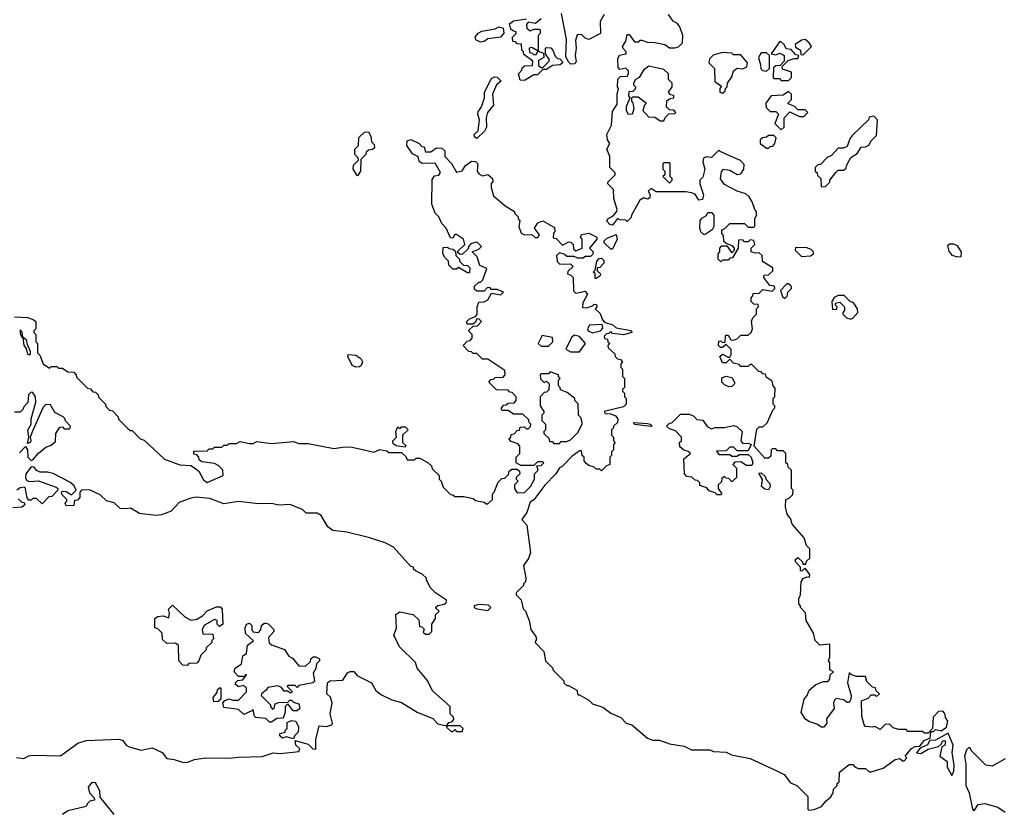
# Model space of a CAD drawing. Extents: x 2386897 to 2565480, y 579156 to 761880.
# Tile 15 of 191: x 2486812 to 2492181, y 598889 to 603211. Entities that reach past the tile are written whole.
import ezdxf

# ---------------------------------------------------------------- set-up
doc = ezdxf.new("R2010")
doc.units = 0

msp = doc.modelspace()

# ---------------------------------------------------------------- linework, layer by layer
at = {"layer": '0CON10XD'}
for points in [[(2489655, 603216), (2489625, 603190), (2489585, 603196.7), (2489576.2, 603185), (2489577.5, 603165), (2489595, 603150), (2489615, 603160), (2489645, 603160), (2489650, 603155), (2489650, 603135), (2489640, 603125), (2489640, 603040), (2489605, 603060), (2489590, 603055), (2489591.7, 603031.7), (2489605, 603030), (2489615, 603020), (2489628.3, 603021.7), (2489640, 603040), (2489668.3, 603028.3), (2489670, 603005), (2489641.7, 602988.3), (2489641.7, 602961.7), (2489655, 602950), (2489665, 602950), (2489700, 602985), (2489700, 602995), (2489680, 603025), (2489680, 603055), (2489685, 603060), (2489708.3, 603058.3), (2489720, 603045), (2489731.7, 603011.7), (2489745, 603000), (2489758.3, 602998.3), (2489771.7, 602981.7), (2489772.5, 602975), (2489760, 602965), (2489718.3, 602961.7), (2489685, 602940), (2489665, 602940), (2489635, 602910), (2489615, 602910), (2489565, 602880), (2489541.7, 602881.7), (2489532.5, 602915), (2489550, 602935), (2489551.7, 602948.3), (2489565, 602960), (2489608.3, 602961.7), (2489610, 602985), (2489561.7, 603021.7), (2489560, 603035), (2489550, 603045), (2489548.3, 603078.3), (2489525, 603080), (2489515, 603090), (2489501.7, 603091.7), (2489500, 603115), (2489520, 603135), (2489520, 603145), (2489505, 603147.5), (2489489.5, 603159.5), (2489482.2, 603187.8), (2489505, 603204.6), (2489575, 603215.8)], [(2490000, 603240), (2489978.3, 603201.7), (2489980, 603135), (2489915, 603102.5), (2489895, 603110), (2489875, 603130), (2489851.7, 603128.3), (2489843.3, 603096.7), (2489846.7, 603055), (2489841.2, 603015), (2489846.7, 602983.3), (2489840, 602970), (2489818.3, 602968.3), (2489803, 602983), (2489790.7, 603010.7), (2489793.8, 603105), (2489766.7, 603245)], [(2491305, 599502.5), (2491265, 599510), (2491255, 599500), (2491250, 599485), (2491252.5, 599455), (2491211.7, 599398.3), (2491212.5, 599375), (2491197, 599353), (2491185, 599352.5), (2491158.8, 599368.8), (2491115, 599383.3), (2491097, 599397), (2491073.6, 599433.6), (2491090, 599505), (2491106.7, 599525), (2491116.7, 599555), (2491154.1, 599585.9), (2491195, 599602.5), (2491218.3, 599601.7), (2491230, 599615), (2491231.7, 599638.3), (2491250, 599655), (2491230, 599665), (2491230, 599705), (2491222.5, 599715), (2491230, 599735), (2491230, 599805), (2491175, 599800), (2491150, 599825), (2491140, 599865), (2491100, 599935), (2491097, 599977), (2491070, 600005), (2491070, 600015), (2491060, 600025), (2491060, 600055), (2491070, 600075), (2491072.5, 600145), (2491085, 600163.3), (2491105, 600172.5), (2491118.3, 600171.7), (2491120, 600185), (2491095, 600220), (2491077, 600203), (2491070, 600205), (2491070, 600225), (2491045, 600252.5), (2491041.2, 600265), (2491055, 600277.5), (2491080, 600255), (2491081.7, 600241.7), (2491098.3, 600241.7), (2491101.7, 600258.3), (2491120, 600275), (2491120, 600325), (2491103, 600343), (2491090, 600385), (2491025, 600460), (2491016.7, 600486.7), (2490997.5, 600515), (2490987.5, 600555), (2490990, 600595), (2491008.3, 600601.7), (2491028.3, 600621.7), (2491030, 600645), (2491020, 600655), (2491020, 600755), (2491001.7, 600771.7), (2491000, 600785), (2490990, 600795), (2490990, 600845), (2490975, 600860), (2490945, 600860), (2490935, 600870), (2490915, 600870), (2490910, 600865), (2490908.3, 600831.7), (2490895, 600820), (2490875, 600820), (2490817.5, 600885), (2490831.7, 600978.3), (2490845, 600990), (2490865, 600990), (2490888.3, 601011.7), (2490920, 601085), (2490930, 601095), (2490930, 601105), (2490920, 601115), (2490920, 601145), (2490930, 601155), (2490931.7, 601201.7), (2490920, 601215), (2490915, 601240), (2490881.7, 601261.7), (2490878.3, 601278.3), (2490865, 601280), (2490855, 601290), (2490841.7, 601291.7), (2490805, 601330), (2490795, 601330), (2490785, 601320), (2490745, 601320), (2490735, 601330), (2490705, 601337.5), (2490685, 601360), (2490665, 601340), (2490645, 601340), (2490630, 601375), (2490645, 601387.5), (2490675, 601370), (2490685, 601370), (2490692.5, 601385), (2490691.7, 601411.7), (2490665, 601440), (2490645, 601422.5), (2490633, 601423), (2490622.5, 601435), (2490625, 601457.5), (2490635, 601460), (2490645, 601450), (2490658.3, 601451.7), (2490660, 601485), (2490665, 601490), (2490675, 601490), (2490690, 601465), (2490705, 601462.5), (2490725, 601470), (2490745, 601490), (2490785, 601490), (2490800, 601505), (2490807.5, 601525), (2490803, 601567), (2490810, 601585), (2490830, 601605), (2490830, 601635), (2490840, 601645), (2490838.3, 601658.3), (2490815, 601660), (2490800, 601675), (2490800, 601695), (2490810, 601705), (2490811.7, 601718.3), (2490845, 601720), (2490865, 601740), (2490915, 601730), (2490930, 601745), (2490928.3, 601758.3), (2490901.7, 601761.7), (2490870, 601805), (2490871.7, 601818.3), (2490895, 601820), (2490918.3, 601841.7), (2490918.3, 601858.3), (2490861.7, 601891.7), (2490860, 601925), (2490845, 601940), (2490825, 601937.5), (2490800, 601945), (2490800, 601965), (2490820, 601985), (2490815, 602007.5), (2490795, 602010), (2490785, 602000), (2490765, 602000), (2490755, 602010), (2490731.7, 602008.3), (2490730, 601965), (2490698.3, 601911.7), (2490685, 601910), (2490675, 601900), (2490645, 601900), (2490635, 601890), (2490620, 601905), (2490620, 601935), (2490630, 601945), (2490630, 601965), (2490641.7, 601978.3), (2490668.3, 601978.3), (2490695, 601940), (2490710, 601955), (2490710, 601965), (2490698.3, 601978.3), (2490665, 601990), (2490651.7, 602001.7), (2490650, 602035), (2490640, 602045), (2490640, 602065), (2490655, 602070), (2490685, 602100), (2490765, 602100), (2490785, 602080), (2490815, 602080), (2490820, 602085), (2490820, 602125), (2490830, 602145), (2490830, 602165), (2490820, 602175), (2490807, 602217), (2490790, 602245), (2490771.7, 602261.7), (2490725, 602276.7), (2490655, 602312.5), (2490633, 602343), (2490638.3, 602381.7), (2490650, 602395), (2490685, 602390), (2490725, 602367.5), (2490745, 602370), (2490760, 602395), (2490761.7, 602421.7), (2490743, 602443), (2490675, 602472.5), (2490631.7, 602491.7), (2490625, 602500), (2490585, 602460), (2490555, 602462.5), (2490540, 602455), (2490537.5, 602435), (2490547.5, 602395), (2490537, 602353), (2490520, 602335), (2490520, 602315), (2490540, 602255), (2490535, 602230), (2490515, 602227.5), (2490495, 602260), (2490475, 602267.5), (2490445, 602272.5), (2490282.5, 602272.5), (2490255, 602290), (2490240, 602275), (2490250, 602255), (2490248.3, 602241.7), (2490237.5, 602232.5), (2490215, 602240), (2490193.6, 602226.4), (2490147.5, 602145), (2490147, 602133), (2490125, 602110), (2490117, 602117), (2490085, 602120), (2490072.5, 602127.5), (2490045, 602090), (2490030, 602095), (2490013, 602113), (2490020, 602125), (2490048.3, 602141.7), (2490067, 602163), (2490070, 602175), (2490052.5, 602235), (2490050, 602285), (2490020, 602315), (2490020, 602325), (2490060, 602365), (2490060, 602375), (2490030, 602405), (2490030, 602465), (2490013.3, 602505), (2490030, 602535), (2490017.5, 602555), (2490013.3, 602585), (2490040, 602635), (2490045, 602710), (2490069.3, 602750.7), (2490070, 602805), (2490077.5, 602835), (2490072.5, 602845), (2490073, 602887), (2490088.3, 602901.7), (2490125, 602902.5), (2490132.5, 602915), (2490131.7, 602931.7), (2490117, 602947), (2490085, 602940), (2490075, 602950), (2490073, 602997), (2490083, 603017), (2490120, 603025), (2490120, 603035), (2490103, 603053), (2490100, 603065), (2490117, 603093), (2490125, 603130), (2490135, 603130), (2490165, 603090), (2490185, 603090), (2490195, 603100), (2490205, 603100), (2490235, 603087.5), (2490275, 603086.7), (2490330, 603075), (2490355, 603057.5), (2490385, 603057.5), (2490405, 603063.3), (2490426.1, 603083.9), (2490427.5, 603125), (2490411.7, 603171.7), (2490399.3, 603189.3), (2490375, 603202.5), (2490349.3, 603239.3)], [(2489325, 603088), (2489300.3, 603100.3), (2489296, 603115), (2489312.8, 603137.2), (2489332.5, 603147.5), (2489405, 603160.5), (2489425, 603171.9), (2489449.2, 603165), (2489452.5, 603137.5), (2489433.6, 603116.4), (2489365, 603105.8), (2489345, 603092.5), (2489325, 603088)], [(2491085, 603020), (2491130, 603065), (2491117.5, 603085), (2491095, 603103.3), (2491075, 603100), (2491040, 603075), (2491041.7, 603061.7), (2491070, 603045), (2491071.7, 603021.7), (2491085, 603020)], [(2491005, 602880), (2491020, 602895), (2491020, 602925), (2490971.7, 602941.7), (2490970, 602955), (2491001.7, 602988.3), (2491035, 603000), (2491055, 603000), (2491060, 603015), (2491045, 603020), (2491018.3, 603048.3), (2490991.7, 603051.7), (2490980, 603075), (2490965, 603090), (2490955, 603090), (2490910, 603025), (2490935, 603020), (2490955, 603027.5), (2490975, 603020), (2490980, 603015), (2490980, 602985), (2490958.3, 602961.7), (2490935, 602960), (2490921.7, 602948.3), (2490920, 602895), (2490925, 602890), (2490955, 602890), (2490965, 602880), (2491005, 602880)], [(2490645, 602810), (2490658.3, 602821.7), (2490660, 602835), (2490670, 602845), (2490672.5, 602865), (2490695, 602900), (2490705, 602932.5), (2490725, 602947.5), (2490755, 602942.5), (2490777, 602953), (2490780, 602975), (2490745, 603020), (2490705, 603020), (2490695, 603027.5), (2490645, 603032.5), (2490593, 603017), (2490573, 602997), (2490570, 602975), (2490600, 602945), (2490603, 602873), (2490638.3, 602848.3), (2490630, 602835), (2490630, 602815), (2490645, 602810)], [(2490885, 602930), (2490900, 602945), (2490900, 603015), (2490885, 603030), (2490855, 603030), (2490840, 603005), (2490852.5, 602965), (2490853, 602943), (2490863, 602933), (2490885, 602930)], [(2490325, 602660), (2490331.7, 602678.3), (2490351.7, 602698.3), (2490385, 602700), (2490390, 602705), (2490378.3, 602718.3), (2490355, 602720), (2490340, 602735), (2490341.7, 602768.3), (2490355, 602780), (2490380, 602785), (2490378.3, 602798.3), (2490361.7, 602801.7), (2490350, 602815), (2490370, 602845), (2490370, 602865), (2490350, 602885), (2490350, 602915), (2490325, 602940), (2490243, 602957), (2490213.6, 602936.4), (2490190, 602895), (2490170, 602885), (2490160, 602865), (2490160, 602855), (2490170, 602845), (2490168.3, 602831.7), (2490155, 602820), (2490133, 602817), (2490132.5, 602795), (2490140, 602785), (2490120, 602735), (2490120, 602715), (2490130, 602695), (2490153, 602697), (2490163.3, 602725), (2490157, 602757), (2490150, 602765), (2490150, 602785), (2490155, 602790), (2490185, 602790), (2490230, 602755), (2490220, 602745), (2490210, 602715), (2490241.7, 602681.7), (2490275, 602680), (2490305, 602660), (2490325, 602660)], [(2489305, 602562.5), (2489293, 602573), (2489290, 602585), (2489312.5, 602605), (2489320, 602665), (2489310, 602695), (2489312, 602708), (2489330, 602735), (2489347.5, 602785), (2489347.5, 602815), (2489385, 602890), (2489400.7, 602899.3), (2489415, 602897.5), (2489437.5, 602875), (2489412.5, 602855), (2489390, 602805), (2489396.2, 602745), (2489363.3, 602705), (2489356.7, 602675), (2489357.5, 602625), (2489346.4, 602603.6), (2489305, 602562.5)], [(2490965, 602610), (2490980, 602625), (2490980, 602675), (2491011.7, 602708.3), (2491065, 602682.5), (2491087, 602683), (2491110, 602705), (2491095, 602720), (2491055, 602720), (2491038.3, 602738.3), (2491001.7, 602751.7), (2491001.7, 602758.3), (2491020, 602775), (2491020, 602805), (2491005, 602820), (2490975, 602800), (2490910, 602795), (2490880, 602755), (2490881.7, 602731.7), (2490905, 602710), (2490935, 602710), (2490950, 602695), (2490930, 602645), (2490965, 602610)], [(2491205, 602300), (2491230, 602325), (2491230, 602335), (2491261.7, 602378.3), (2491275, 602390), (2491305, 602390), (2491318.3, 602401.7), (2491320, 602415), (2491345, 602460), (2491378.3, 602481.7), (2491400, 602515), (2491425, 602517.5), (2491443, 602527), (2491455, 602550), (2491485, 602580), (2491490, 602665), (2491470, 602685), (2491445, 602680), (2491440, 602665), (2491350.7, 602579.3), (2491338.3, 602561.7), (2491325, 602520), (2491305, 602510), (2491275, 602510), (2491239.3, 602470.7), (2491215, 602460), (2491178.3, 602421.7), (2491165, 602420), (2491150, 602405), (2491150, 602385), (2491160, 602375), (2491161.7, 602361.7), (2491180, 602345), (2491181.7, 602301.7), (2491205, 602300)], [(2488655, 602360), (2488630, 602395), (2488631.7, 602418.3), (2488660, 602445), (2488658.3, 602458.3), (2488640, 602475), (2488640, 602505), (2488660, 602525), (2488661.7, 602568.3), (2488691.7, 602598.3), (2488715, 602600), (2488727.5, 602575), (2488730, 602545), (2488745, 602530), (2488747, 602513), (2488737, 602503), (2488715, 602500), (2488701.7, 602488.3), (2488700, 602475), (2488671.7, 602448.3), (2488670, 602385), (2488655, 602360)], [(2489540, 600735), (2489520, 600715), (2489520, 600705), (2489530, 600695), (2489510, 600675), (2489510, 600655), (2489525, 600630), (2489565, 600632.5), (2489597.5, 600665), (2489620, 600705), (2489620, 600735), (2489640, 600755), (2489631.7, 600778.3), (2489655, 600780), (2489670, 600795), (2489665, 600800), (2489635, 600800), (2489615, 600780), (2489545, 600780), (2489520, 600795), (2489520, 600825), (2489540, 600845), (2489540, 600885), (2489528.3, 600898.3), (2489491.7, 600911.7), (2489480, 600925), (2489490, 600935), (2489491.7, 600948.3), (2489508.3, 600951.7), (2489525, 600970), (2489538.3, 600971.7), (2489541.7, 600988.3), (2489565, 600990), (2489575, 600980), (2489585, 600980), (2489598.3, 600991.7), (2489600, 601005), (2489590, 601015), (2489588.3, 601028.3), (2489555, 601060), (2489505, 601060), (2489475, 601080), (2489445, 601080), (2489440, 601085), (2489440, 601095), (2489451.7, 601108.3), (2489465, 601110), (2489475, 601120), (2489508.3, 601121.7), (2489520, 601135), (2489520, 601155), (2489498.3, 601178.3), (2489485, 601180), (2489475, 601190), (2489411.7, 601191.7), (2489370, 601235), (2489381.7, 601248.3), (2489395, 601250), (2489405, 601260), (2489448.3, 601261.7), (2489460, 601275), (2489458.3, 601298.3), (2489365, 601360), (2489335, 601360), (2489305, 601390), (2489285, 601390), (2489275, 601400), (2489261.7, 601401.7), (2489230, 601435), (2489251.7, 601458.3), (2489268.3, 601461.7), (2489280, 601475), (2489280, 601495), (2489261.7, 601511.7), (2489261.7, 601518.3), (2489285, 601540), (2489308.3, 601541.7), (2489330, 601565), (2489318.3, 601578.3), (2489305, 601580), (2489298.3, 601561.7), (2489285, 601550), (2489255, 601550), (2489250, 601555), (2489250, 601565), (2489265, 601580), (2489298.3, 601591.7), (2489307.5, 601602.5), (2489307.5, 601645), (2489315, 601670), (2489345, 601672.5), (2489365, 601682.5), (2489385, 601720), (2489435, 601710), (2489450, 601725), (2489415, 601740), (2489385, 601740), (2489375, 601750), (2489361.7, 601748.3), (2489345, 601730), (2489305, 601730), (2489291.7, 601741.7), (2489291.7, 601758.3), (2489315, 601780), (2489325, 601780), (2489338.3, 601791.7), (2489360, 601855), (2489320.7, 601870.7), (2489307, 601917), (2489280, 601945), (2489315, 601960), (2489330, 601975), (2489307, 601997), (2489293.3, 601996.7), (2489271.7, 601988.3), (2489260, 601975), (2489258.3, 601961.7), (2489227, 601933), (2489215, 601930), (2489201.7, 601941.7), (2489201.7, 601948.3), (2489240, 601985), (2489232.5, 602015), (2489195, 602040), (2489185, 602040), (2489175, 602020), (2489161.7, 602021.7), (2489137.5, 602075), (2489115, 602100), (2489097.5, 602135), (2489077.5, 602155), (2489060, 602205), (2489060.7, 602339.3), (2489075, 602360), (2489097, 602363), (2489107, 602377), (2489078.3, 602428.3), (2489007, 602427), (2488992.5, 602435), (2488982.5, 602465), (2488955, 602480), (2488922.5, 602525), (2488925, 602550), (2488945, 602556.7), (2488990, 602535), (2489005, 602520), (2489018.3, 602518.3), (2489025, 602490), (2489055, 602490), (2489085, 602512.5), (2489115, 602510), (2489130, 602495), (2489130, 602465), (2489166.4, 602426.4), (2489195, 602380), (2489225, 602387.5), (2489243.6, 602416.4), (2489275, 602440), (2489298.3, 602438.3), (2489310, 602425), (2489307.5, 602385), (2489315, 602370), (2489335, 602360), (2489365, 602367.5), (2489390, 602345), (2489391.7, 602328.3), (2489383, 602317), (2489382.5, 602295), (2489395, 602250), (2489460, 602195), (2489510, 602165), (2489510, 602155), (2489530, 602135), (2489530, 602125), (2489540, 602115), (2489533.6, 602083.6), (2489547, 602047), (2489565, 602037.5), (2489605, 602040), (2489623, 602023), (2489637, 602023), (2489647, 602037), (2489620, 602075), (2489637, 602103), (2489665, 602113.3), (2489728.3, 602078.3), (2489730, 602055), (2489723, 602047), (2489721.7, 602021.7), (2489738.3, 602018.3), (2489771.7, 601981.7), (2489780, 601985), (2489805, 602000), (2489818.3, 601998.3), (2489830, 601985), (2489831.7, 601961.7), (2489845, 601950), (2489880, 601965), (2489880, 602015), (2489870, 602025), (2489875, 602040), (2489915, 602047.5), (2489960, 602025), (2489960, 602015), (2489920, 601965), (2489940, 601945), (2489938.3, 601931.7), (2489925, 601920), (2489895, 601920), (2489885, 601910), (2489855, 601910), (2489835, 601920), (2489795, 601920), (2489781.7, 601931.7), (2489755, 601940), (2489740, 601925), (2489743, 601893), (2489758.3, 601878.3), (2489815, 601880), (2489830, 601865), (2489801.7, 601838.3), (2489800, 601825), (2489818.3, 601818.3), (2489830, 601805), (2489831.7, 601731.7), (2489845, 601720), (2489895, 601730), (2489907.5, 601715), (2489883, 601667), (2489881.7, 601641.7), (2489905, 601640), (2489935, 601650), (2489945, 601660), (2489958.3, 601658.3), (2489960, 601645), (2489950, 601635), (2489978.3, 601608.3), (2489990, 601575), (2490001.7, 601561.7), (2490046.7, 601546.7), (2490065, 601530), (2490145.9, 601515.9), (2490150, 601505), (2490105, 601493.3), (2490045, 601500), (2490035, 601510), (2490025, 601500), (2490011.7, 601498.3), (2490000, 601485), (2490001.7, 601471.7), (2490018.3, 601468.3), (2490020, 601455), (2490030, 601445), (2490020, 601435), (2490021.7, 601421.7), (2490058.3, 601388.3), (2490060, 601375), (2490071.7, 601361.7), (2490088.3, 601358.3), (2490100, 601345), (2490090, 601335), (2490090, 601315), (2490100, 601305), (2490100, 601265), (2490110, 601255), (2490110, 601205), (2490100, 601195), (2490100, 601185), (2490110, 601175), (2490110, 601155), (2490120, 601145), (2490120, 601115), (2490105, 601100), (2490000, 601075), (2490005, 601063.3), (2490035, 601062.5), (2490060.7, 601050.7), (2490073.3, 601035), (2490072.5, 601015), (2490050, 600995), (2490050, 600985), (2490040, 600975), (2490040, 600945), (2490050, 600935), (2490050, 600915), (2490060, 600905), (2490050, 600895), (2490050, 600865), (2490040, 600855), (2490040, 600835), (2490030, 600825), (2490030, 600785), (2490011.7, 600778.3), (2489985, 600750), (2489975, 600760), (2489955, 600760), (2489945, 600770), (2489915, 600780), (2489901.7, 600791.7), (2489890, 600805), (2489890, 600825), (2489880, 600835), (2489875, 600860), (2489865, 600860), (2489825, 600830), (2489770, 600775), (2489755, 600767.5), (2489736.4, 600733.6), (2489675, 600673.3), (2489616.4, 600593.6), (2489595, 600580), (2489577, 600523), (2489550, 600485), (2489577.5, 600455), (2489597.5, 600305), (2489587, 600273), (2489560, 600235), (2489572.5, 600165), (2489570, 600145), (2489560, 600135), (2489560, 600125), (2489520, 600085), (2489520, 600075), (2489547, 600047), (2489558.3, 599998.3), (2489570, 599985), (2489590, 599935), (2489600, 599885), (2489627, 599847), (2489630, 599835), (2489622.5, 599815), (2489670, 599765), (2489680, 599715), (2489720, 599675), (2489720, 599665), (2489780, 599605), (2489780, 599595), (2489795, 599580), (2489805, 599580), (2489850, 599555), (2489855, 599530), (2489865, 599530), (2489915, 599500), (2489935, 599480), (2489991.7, 599461.7), (2490035, 599430), (2490090, 599405), (2490120, 599375), (2490150, 599365), (2490235, 599292.5), (2490265, 599282.5), (2490301.7, 599281.7), (2490355, 599262.5), (2490435, 599250), (2490475, 599230), (2490575, 599230), (2490595, 599220), (2490665, 599217.5), (2490693, 599203), (2490795, 599182.5), (2490945, 599112.5), (2490980, 599095), (2491015, 599050), (2491050, 599035), (2491110, 598975), (2491110, 598905), (2491115, 598900), (2491145, 598903.3), (2491185, 598920), (2491208.8, 598951.2), (2491235, 598972.5), (2491247.5, 598995), (2491250, 599015), (2491270, 599035), (2491270, 599045), (2491280, 599055), (2491283, 599107), (2491335, 599150), (2491355, 599150), (2491366.4, 599136.4), (2491385, 599127.5), (2491425, 599127.5), (2491445, 599110), (2491455, 599110), (2491520.7, 599129.3), (2491585, 599176.7), (2491611.7, 599181.7), (2491625, 599170), (2491635, 599170), (2491650, 599185), (2491640, 599195), (2491675, 599237.5), (2491695, 599247.5), (2491720, 599250), (2491745, 599282.5), (2491777.5, 599292.5), (2491780, 599330), (2491795, 599330), (2491805, 599340), (2491837, 599333), (2491866.4, 599353.6), (2491872.5, 599385), (2491860, 599405), (2491857, 599427), (2491845, 599440), (2491821.7, 599438.3), (2491793, 599407), (2491790, 599345), (2491765, 599320), (2491745, 599320), (2491735, 599330), (2491655, 599330), (2491645, 599340), (2491605, 599340), (2491575, 599350), (2491555, 599370), (2491531.7, 599368.3), (2491505, 599340), (2491475, 599357.5), (2491465, 599353.3), (2491425, 599357.5), (2491417.5, 599365), (2491403.9, 599413.9), (2491403, 599497), (2491438.3, 599511.7), (2491455, 599530), (2491475, 599530), (2491485, 599520), (2491500, 599535), (2491481.7, 599551.7), (2491478.3, 599568.3), (2491461.7, 599571.7), (2491431.7, 599601.7), (2491425, 599630), (2491375, 599630), (2491348.3, 599638.3), (2491335, 599650), (2491326.7, 599595), (2491345.9, 599525.9), (2491343.3, 599505), (2491335, 599487.5), (2491325, 599487.5), (2491305, 599502.5)], [(2490895, 602510), (2490905, 602520), (2490918.3, 602521.7), (2490930, 602535), (2490937.5, 602567.5), (2490925, 602580), (2490895, 602580), (2490885, 602570), (2490863, 602567), (2490850, 602555), (2490850, 602535), (2490885, 602510), (2490895, 602510)], [(2490355, 602320), (2490370, 602335), (2490370, 602345), (2490360, 602355), (2490360, 602425), (2490355, 602430), (2490325, 602430), (2490320, 602425), (2490320, 602395), (2490330, 602385), (2490330, 602365), (2490320, 602355), (2490355, 602320)], [(2490545, 602037.5), (2490526.7, 602055), (2490521.2, 602075), (2490523.3, 602115), (2490532, 602128), (2490556.4, 602143.6), (2490565, 602160), (2490585, 602160), (2490597.5, 602145), (2490597, 602083), (2490587.5, 602065), (2490555, 602042.5), (2490545, 602037.5)], [(2490045, 601960), (2490035, 601960), (2490000, 601995), (2490000, 602005), (2490015, 602020), (2490065, 602040), (2490070, 602015), (2490045, 601960)], [(2489265, 601830), (2489255, 601830), (2489205, 601860), (2489195, 601850), (2489175, 601850), (2489151.7, 601871.7), (2489150, 601895), (2489130, 601915), (2489120, 601935), (2489121.7, 601968.3), (2489145, 601970), (2489153, 601963), (2489175, 601960), (2489188.3, 601948.3), (2489190, 601925), (2489210, 601905), (2489210, 601895), (2489231.7, 601871.7), (2489255, 601870), (2489267, 601857), (2489265, 601830)], [(2491075, 601920), (2491125, 601922.5), (2491140, 601935), (2491140, 601945), (2491127, 601957), (2491105, 601967.5), (2491041.7, 601968.3), (2491040, 601955), (2491075, 601920)], [(2491925, 601917.5), (2491945, 601920), (2491947.5, 601945), (2491925, 601977.5), (2491905, 601987.5), (2491883, 601987), (2491871.7, 601978.3), (2491879.3, 601949.3), (2491895, 601927.5), (2491925, 601917.5)], [(2489955, 601800), (2489950, 601800), (2489950, 601825), (2489940, 601835), (2489950, 601845), (2489960, 601895), (2489971.7, 601908.3), (2489985, 601910), (2489997, 601897), (2489997, 601883), (2489975, 601860), (2489961.7, 601858.3), (2489961.7, 601841.7), (2489980, 601825), (2489977.5, 601815), (2489955, 601800)], [(2490985, 601690), (2490997, 601703), (2491000, 601725), (2491020, 601745), (2491018.3, 601758.3), (2491005, 601770), (2490995, 601770), (2490960, 601735), (2490971.7, 601701.7), (2490985, 601690)], [(2491345, 601577.5), (2491355, 601582.5), (2491382.5, 601615), (2491380, 601635), (2491365, 601660), (2491355, 601670), (2491341.7, 601671.7), (2491307, 601707), (2491275, 601707.5), (2491253.6, 601696.4), (2491240, 601675), (2491245, 601630), (2491268.3, 601631.7), (2491270, 601645), (2491260, 601655), (2491260, 601665), (2491285, 601670), (2491310, 601645), (2491310, 601625), (2491300, 601615), (2491300, 601605), (2491320, 601585), (2491345, 601577.5)], [(2486785, 601590), (2486855, 601587.5), (2486886.7, 601576.7), (2486900, 601565), (2486900, 601525), (2486890, 601515), (2486890, 601505), (2486900, 601495), (2486900, 601455), (2486910, 601445), (2486910, 601395), (2486921.7, 601381.7), (2486940, 601335), (2486975, 601310), (2486985, 601320), (2487015, 601320), (2487025, 601310), (2487045, 601310), (2487075, 601290), (2487108.3, 601288.3), (2487120, 601275), (2487121.7, 601261.7), (2487181.7, 601201.7), (2487198.3, 601198.3), (2487211.7, 601181.7), (2487225, 601180), (2487240, 601165), (2487241.7, 601151.7), (2487280, 601115), (2487281.7, 601101.7), (2487301.7, 601081.7), (2487318.3, 601078.3), (2487350, 601045), (2487351.7, 601031.7), (2487401.7, 600981.7), (2487415, 600970), (2487425, 600970), (2487470, 600925), (2487491.7, 600918.3), (2487602.5, 600815), (2487685, 600783.3), (2487745, 600780), (2487765, 600767.5), (2487788.5, 600748.5), (2487815, 600702.5), (2487835, 600686.7), (2487922.5, 600725), (2487920, 600755), (2487898, 600778), (2487875, 600790), (2487805, 600800), (2487791.7, 600811.7), (2487790, 600825), (2487778.3, 600838.3), (2487761.7, 600841.7), (2487761.7, 600858.3), (2487835, 600860), (2487845, 600870), (2487865, 600870), (2487875, 600880), (2487915, 600880), (2487925, 600890), (2487945, 600890), (2487955, 600900), (2487995, 600900), (2488015, 600910), (2488065, 600900), (2488085, 600900), (2488105, 600910), (2488185, 600900), (2488305, 600910), (2488335, 600900), (2488385, 600900), (2488525, 600872.5), (2488585, 600882.5), (2488625, 600880), (2488745, 600852.5), (2488775, 600867.5), (2488815, 600860), (2488825, 600850), (2488895, 600850), (2488918.3, 600828.3), (2488925, 600810), (2488965, 600810), (2488975, 600820), (2488995, 600820), (2489040, 600795), (2489058.3, 600778.3), (2489061.7, 600761.7), (2489100, 600725), (2489100, 600705), (2489110, 600695), (2489121.7, 600661.7), (2489161.7, 600621.7), (2489175, 600620), (2489185, 600610), (2489235, 600610), (2489285, 600600), (2489298.3, 600588.3), (2489345, 600580), (2489355, 600570), (2489365, 600570), (2489390, 600595), (2489390, 600625), (2489400, 600635), (2489421.7, 600688.3), (2489441.7, 600708.3), (2489458.3, 600711.7), (2489478.3, 600731.7), (2489481.7, 600748.3), (2489495, 600760), (2489525, 600760), (2489538.3, 600748.3), (2489540, 600735)], [(2489935, 601502.5), (2489980, 601515), (2489991.7, 601528.3), (2489988.3, 601548.3), (2489920, 601545), (2489907.5, 601525), (2489912.5, 601515), (2489935, 601502.5)], [(2486865, 601383.3), (2486871.7, 601388.3), (2486871.7, 601401.7), (2486853, 601443), (2486851.7, 601461.7), (2486830, 601480), (2486826.4, 601506.4), (2486815, 601520), (2486815, 601500), (2486825, 601480), (2486830, 601480), (2486834.2, 601434.2), (2486847.5, 601417.5), (2486855, 601387.5), (2486865, 601383.3)], [(2489695, 601430), (2489720, 601455), (2489717, 601477), (2489661.7, 601488.3), (2489640, 601445), (2489655, 601430), (2489695, 601430)], [(2489865, 601400), (2489896.7, 601445), (2489865, 601482.5), (2489835, 601490), (2489821.7, 601478.3), (2489790, 601415), (2489815, 601400), (2489865, 601400)], [(2488645, 601315.7), (2488626, 601325), (2488602, 601375), (2488603.9, 601386.1), (2488645, 601382), (2488672.5, 601362.5), (2488681.2, 601345), (2488674.2, 601325.8), (2488665, 601318.8), (2488645, 601315.7)], [(2489755, 600900), (2489765, 600910), (2489795, 600910), (2489815, 600920), (2489855, 600960), (2489880, 601005), (2489880, 601015), (2489871.7, 601041.7), (2489860, 601055), (2489857, 601117), (2489840, 601135), (2489840, 601145), (2489798.3, 601178.3), (2489761.7, 601191.7), (2489760, 601205), (2489750, 601215), (2489750, 601245), (2489760, 601255), (2489750, 601265), (2489750, 601275), (2489705, 601290), (2489695, 601280), (2489655, 601280), (2489650, 601275), (2489651.7, 601251.7), (2489671.7, 601231.7), (2489685, 601240), (2489700, 601225), (2489698.3, 601191.7), (2489685, 601180), (2489671.7, 601178.3), (2489650, 601155), (2489650, 601105), (2489670, 601075), (2489670, 601065), (2489660, 601055), (2489660, 601025), (2489680, 601005), (2489680, 600975), (2489670, 600965), (2489670, 600955), (2489698.3, 600928.3), (2489701.7, 600911.7), (2489715, 600910), (2489725, 600900), (2489755, 600900)], [(2490678.3, 601208.3), (2490655, 601220), (2490640, 601235), (2490641.7, 601258.3), (2490665, 601267.5), (2490695, 601260), (2490710, 601235), (2490710, 601225), (2490695, 601210), (2490678.3, 601208.3)], [(2486811.2, 600848.8), (2486845, 600883.3), (2486855.5, 600865.5), (2486857.5, 600825), (2486875, 600806.7), (2486885, 600810), (2486915, 600847.5), (2486955, 600880), (2486985, 600890), (2487008.3, 600911.7), (2487010, 600955), (2487031.7, 600988.3), (2487045, 600990), (2487055, 600980), (2487085, 600980), (2487090, 600995), (2487060, 601025), (2487060, 601035), (2487050, 601045), (2487005, 601068.8), (2486980.8, 601110.8), (2486955, 601112.9), (2486941.3, 601098.7), (2486882.1, 600967.9), (2486870, 600935), (2486873.8, 600915), (2486868.8, 600905), (2486855, 600900), (2486862.5, 600935), (2486857, 600973), (2486874.2, 601005), (2486875.6, 601034.4), (2486900, 601125), (2486898, 601155), (2486885, 601177.5), (2486875, 601180), (2486860, 601165), (2486857, 601123), (2486835, 601100), (2486830, 601085), (2486815, 601070), (2486785, 601070)], [(2490635, 600620), (2490615, 600620), (2490605, 600630), (2490571.7, 600641.7), (2490558.3, 600658.3), (2490521.7, 600671.7), (2490520, 600685), (2490508.3, 600698.3), (2490495, 600700), (2490477, 600717), (2490450.5, 600720.5), (2490436.7, 600735), (2490433, 600817), (2490470, 600845), (2490457, 600857), (2490433, 600863), (2490411.7, 600881.7), (2490410, 600905), (2490420, 600915), (2490420, 600935), (2490388.3, 600968.3), (2490355, 600980), (2490340, 600995), (2490355, 601010), (2490368.3, 601011.7), (2490415, 601060), (2490465, 601060), (2490488.3, 601048.3), (2490505, 601030), (2490537, 601027), (2490561.7, 600991.7), (2490585, 600980), (2490605, 600987.5), (2490655, 600987.5), (2490705, 600997.5), (2490721.7, 600991.7), (2490752.5, 600965), (2490743.8, 600913.8), (2490755, 600900), (2490785, 600902.5), (2490800, 600895), (2490785, 600860), (2490725, 600860), (2490705, 600880), (2490685, 600880), (2490665, 600860), (2490611.7, 600858.3), (2490625, 600840), (2490685, 600840), (2490695, 600830), (2490725, 600830), (2490735, 600840), (2490785, 600840), (2490800, 600825), (2490810, 600795), (2490805, 600780), (2490775, 600780), (2490745, 600800), (2490711.7, 600798.3), (2490700, 600785), (2490720, 600765), (2490720, 600715), (2490695, 600690), (2490678.3, 600708.3), (2490665, 600710), (2490655, 600720), (2490641.7, 600708.3), (2490638.3, 600691.7), (2490620, 600675), (2490620, 600655), (2490640, 600625), (2490635, 600620)], [(2490255, 600993.3), (2490163.9, 601003.9), (2490160, 601015), (2490235, 601008.8), (2490250, 601005), (2490260, 600995), (2490255, 600993.3)], [(2488915, 600880), (2488865, 600887.5), (2488848.3, 600898.3), (2488847.5, 600915), (2488867.5, 600935), (2488862.5, 600965), (2488875, 600990), (2488885, 600980), (2488895, 600990), (2488915, 600990), (2488930, 600975), (2488900, 600945), (2488900, 600905), (2488918.3, 600888.3), (2488915, 600880)], [(2486795, 599187.5), (2486835, 599182.5), (2486863, 599197), (2486885, 599200), (2487035, 599197.5), (2487130, 599265), (2487175, 599280), (2487355, 599287.5), (2487375, 599280), (2487392.5, 599255), (2487410, 599245), (2487475, 599228), (2487535, 599240), (2487590, 599215), (2487615, 599182.5), (2487655, 599177.5), (2487705, 599160), (2487727, 599163), (2487765, 599177.5), (2487825, 599186.7), (2487955, 599183.3), (2488005, 599190), (2488135, 599192.5), (2488195, 599212.5), (2488235, 599210), (2488335, 599220), (2488340, 599235), (2488317.5, 599255), (2488315, 599280), (2488385, 599260), (2488410, 599235), (2488427, 599233), (2488426.7, 599285), (2488445, 599360), (2488485, 599356.7), (2488513.6, 599366.4), (2488518.8, 599375), (2488505.6, 599425), (2488516.1, 599486.1), (2488506.7, 599516.7), (2488487.5, 599535), (2488490, 599595), (2488503.8, 599606.2), (2488575, 599610), (2488600.7, 599649.3), (2488615, 599657.5), (2488635, 599657.5), (2488655, 599632.5), (2488730, 599595), (2488753.6, 599553.6), (2488785, 599530), (2488841.2, 599501.2), (2488895, 599487.5), (2488980, 599435), (2489065, 599400), (2489091.7, 599371.7), (2489140, 599360), (2489141.7, 599351.7), (2489165, 599330), (2489175, 599330), (2489185, 599340), (2489195, 599330), (2489225, 599330), (2489230, 599345), (2489215, 599360), (2489140, 599360), (2489151.7, 599378.3), (2489168.3, 599381.7), (2489180, 599395), (2489178.3, 599408.3), (2489160, 599425), (2489160, 599465), (2489065, 599550), (2489035, 599610), (2488980, 599675), (2488970, 599705), (2488885, 599790), (2488853, 599853), (2488867.5, 599895), (2488863, 599967), (2488885, 599982.5), (2488957, 599967), (2488988.3, 599938.3), (2488991.7, 599901.7), (2489005, 599900), (2489018.3, 599888.3), (2489011.7, 599871.7), (2489025, 599860), (2489045, 599860), (2489060, 599875), (2489060, 599915), (2489080, 599945), (2489080, 599965), (2489100, 599985), (2489081.7, 600001.7), (2489081.7, 600008.3), (2489093, 600017), (2489127, 600023), (2489138.3, 600031.7), (2489140, 600045), (2489080, 600085), (2489053, 600113), (2489030, 600155), (2489030, 600165), (2489007, 600187), (2488970, 600205), (2488960, 600215), (2488960, 600225), (2488945, 600230), (2488850, 600335), (2488805, 600357.5), (2488715, 600387.5), (2488596.4, 600416.4), (2488520, 600425), (2488492.5, 600445), (2488456.4, 600506.4), (2488435, 600520), (2488375, 600520), (2488355, 600540), (2488285, 600566.7), (2488225, 600563.3), (2488185, 600573.3), (2488115, 600570), (2488005, 600583.8), (2487925, 600570), (2487849.3, 600599.3), (2487775, 600607.5), (2487745, 600602.5), (2487681.7, 600578.3), (2487638.3, 600531.7), (2487585, 600510), (2487555, 600507.5), (2487465, 600517.5), (2487417, 600547), (2487393, 600543), (2487360, 600545), (2487327, 600577), (2487285, 600587.5), (2487250.7, 600620.7), (2487193.6, 600646.4), (2487150, 600645), (2487140, 600635), (2487140, 600605), (2487128.3, 600591.7), (2487111.7, 600588.3), (2487108.3, 600561.7), (2487065, 600560), (2487060, 600575), (2487070, 600585), (2487070, 600595), (2487041.7, 600621.7), (2487040, 600635), (2487045, 600640), (2487065, 600637.5), (2487095, 600620), (2487120, 600645), (2487109.5, 600669.5), (2487085, 600688.8), (2486995, 600736.2), (2486965, 600744.2), (2486923.6, 600743.6), (2486905, 600752.5), (2486890.7, 600770.7), (2486875, 600773.3), (2486845.7, 600735), (2486843.3, 600715), (2486850, 600700), (2486865, 600693.3), (2486915, 600696.7), (2487011.7, 600661.7), (2487020, 600655), (2487020, 600645), (2486988.3, 600611.7), (2486971.7, 600608.3), (2486935, 600570), (2486905, 600600), (2486885, 600600), (2486875, 600590), (2486861.7, 600591.7), (2486853.3, 600603.3), (2486842.5, 600662.5), (2486815, 600657.8), (2486796.9, 600645)], [(2490895, 600647.5), (2490875, 600650), (2490856.7, 600665), (2490863, 600703), (2490841.7, 600738.3), (2490855, 600740), (2490878.3, 600718.3), (2490880, 600705), (2490902.5, 600682.5), (2490903.8, 600665), (2490895, 600647.5)], [(2486805, 600598.8), (2486825, 600580), (2486837.5, 600577.5), (2486840, 600565), (2486825, 600552.5), (2486775, 600549.2)], [(2487725, 599690), (2487701.7, 599691.7), (2487680, 599715), (2487678.3, 599798.3), (2487661.7, 599811.7), (2487615, 599810), (2487591.7, 599831.7), (2487590, 599865), (2487565, 599890), (2487550, 599895), (2487550, 599945), (2487563.6, 599956.4), (2487595, 599960), (2487625, 599950), (2487630, 599975), (2487623, 599997), (2487645, 600017.5), (2487712.5, 599955), (2487745, 599936.7), (2487778.8, 599941.2), (2487809.3, 599960.7), (2487835, 599987.5), (2487885, 600010), (2487905, 600010), (2487915.6, 599995.6), (2487920, 599915), (2487901.7, 599901.7), (2487890, 599915), (2487890, 599935), (2487875, 599940), (2487820.7, 599909.3), (2487807.5, 599885), (2487811.7, 599861.7), (2487865, 599860), (2487870, 599835), (2487860, 599825), (2487860, 599815), (2487830, 599785), (2487830, 599775), (2487800, 599745), (2487790, 599715), (2487778.3, 599701.7), (2487735, 599700), (2487725, 599690)], [(2489365, 599989.5), (2489380.8, 600005), (2489367.8, 600017.8), (2489315, 600021.9), (2489290, 600015), (2489290, 600005), (2489305, 599997.5), (2489365, 599989.5)], [(2488185, 599380), (2488175, 599380), (2488155, 599400), (2488100, 599405), (2488093, 599413), (2488085, 599450), (2488078.3, 599441.7), (2488035, 599422.5), (2488005, 599450), (2487925, 599460), (2487920, 599485), (2487931.7, 599498.3), (2487955, 599507.5), (2487975, 599500), (2488005, 599500), (2488050, 599545), (2488050, 599565), (2488035, 599580), (2488005, 599572.5), (2487990, 599585), (2487990, 599595), (2488001.7, 599608.3), (2488028.3, 599611.7), (2488048.3, 599638.3), (2488041.7, 599638.3), (2488040, 599630), (2488005, 599630), (2487982.5, 599655), (2487987.5, 599675), (2488021.7, 599698.3), (2488028.3, 599741.7), (2488050, 599755), (2488055, 599800), (2488087, 599823), (2488043, 599863), (2488042.5, 599895), (2488050, 599915), (2488065, 599920), (2488078.3, 599908.3), (2488077.5, 599885), (2488083.3, 599873.3), (2488115, 599870), (2488127, 599883), (2488131.7, 599908.3), (2488145, 599920), (2488155, 599920), (2488166.4, 599916.4), (2488197.5, 599885), (2488197.5, 599875), (2488168.3, 599841.7), (2488173.6, 599813.6), (2488185, 599802.5), (2488256.4, 599776.4), (2488280.7, 599740.7), (2488299.3, 599729.3), (2488335, 599687.5), (2488370, 599685), (2488398.3, 599711.7), (2488400, 599725), (2488413, 599737), (2488427, 599737), (2488447.5, 599725), (2488447.5, 599715), (2488431.7, 599698.3), (2488427, 599673), (2488413, 599647), (2488420, 599605), (2488410, 599595), (2488335, 599580), (2488325, 599570), (2488315, 599580), (2488275, 599580), (2488270, 599575), (2488298.3, 599548.3), (2488295, 599540), (2488285, 599540), (2488275, 599550), (2488255, 599550), (2488239.3, 599569.3), (2488219.3, 599579.3), (2488165, 599570), (2488155.9, 599554.1), (2488133.6, 599536.4), (2488130, 599525), (2488180, 599475), (2488180, 599465), (2488191.7, 599451.7), (2488200, 599455), (2488205, 599480), (2488225, 599487.5), (2488275, 599490), (2488285, 599500), (2488295, 599500), (2488305, 599490), (2488335, 599480), (2488340, 599455), (2488325, 599442.5), (2488303, 599443), (2488275, 599480), (2488260, 599465), (2488260, 599435), (2488248.3, 599401.7), (2488215, 599400), (2488185, 599380)], [(2487871.7, 599491.7), (2487867.5, 599515), (2487888.3, 599541.7), (2487891.7, 599558.3), (2487905, 599570), (2487910, 599565), (2487910, 599505), (2487895, 599492.5), (2487871.7, 599491.7)], [(2488305, 599290), (2488265, 599300), (2488245, 599292.5), (2488230, 599305), (2488231.7, 599318.3), (2488260, 599325), (2488260, 599335), (2488270, 599345), (2488271.7, 599378.3), (2488295, 599390), (2488317.5, 599385), (2488332.5, 599355), (2488330, 599325), (2488310, 599305), (2488305, 599290)], [(2491895, 599090), (2491906, 599114), (2491907.5, 599145), (2491897.5, 599215), (2491902.5, 599255), (2491875, 599320), (2491805, 599282.5), (2491775, 599280), (2491763, 599257), (2491721.7, 599238.3), (2491702.5, 599212.5), (2491725, 599210), (2491765, 599232.5), (2491821.7, 599248.3), (2491838.3, 599261.7), (2491843.3, 599276.7), (2491855, 599280), (2491860, 599275), (2491857.5, 599255), (2491840, 599245), (2491830, 599195), (2491870, 599165), (2491870, 599135), (2491895, 599090)], [(2492185, 599180), (2492115, 599140), (2492080, 599145), (2492000, 599225), (2491995, 599240), (2491985, 599240), (2491975, 599230), (2491964.3, 599195), (2491970.9, 599150.9), (2491971.1, 599035), (2491988.8, 598995), (2492007.5, 598905), (2492015, 598897.5), (2492019.3, 598900.7), (2492038.3, 598931.7), (2492075, 598937.5), (2492145, 598917.5), (2492185, 598890)], [(2487327, 598877), (2487251.7, 598971.7), (2487250, 599005), (2487225, 599050), (2487205, 599051.2), (2487186, 599025), (2487193.3, 598995), (2487218.3, 598968.3), (2487220, 598955), (2487195, 598950), (2487180, 598935), (2487175, 598920), (2487075, 598897.5), (2487045, 598877.5)]]:
    msp.add_lwpolyline(points, dxfattribs=at)

doc.saveas('drawing.dxf')
